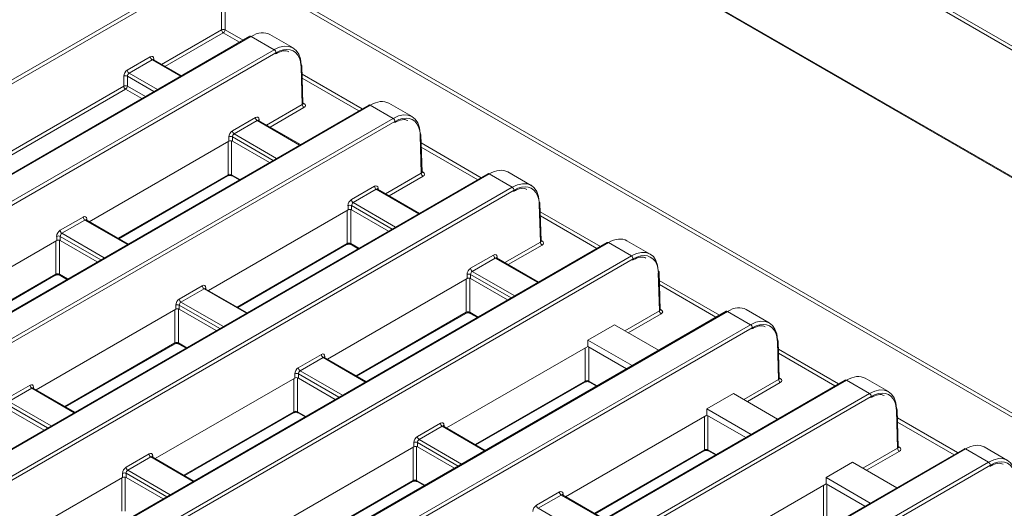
# Model space of a CAD drawing. Header units: millimetres. Extents: x 0 to 1118, y 0 to 864.
# Tile 174 of 248: x 826 to 846, y 279 to 289. Entities that reach past the tile are written whole.
import ezdxf

# ---------------------------------------------------------------- set-up
doc = ezdxf.new("R2010")
doc.units = ezdxf.units.MM

msp = doc.modelspace()

# ---------------------------------------------------------------- linework, layer by layer
at = {"color": 7, "linetype": 'Continuous', "lineweight": 15}
for p, q in [((874.793, 269.025), (838.611, 289.912)), ((874.818, 269.028), (838.636, 289.915)), ((806.423, 275.996), (830.421, 289.85)), ((830.456, 289.789), (806.458, 275.935)), ((830.456, 288.448), (830.456, 289.789)), ((874.649, 264.318), (830.527, 289.789)), ((830.527, 289.789), (830.527, 288.448)), ((830.562, 289.85), (874.684, 264.378)), ((844.663, 288.971), (856.914, 281.899)), ((844.81, 288.964), (856.905, 281.982)), ((831.023, 288.318), (809.056, 275.636)), ((831.048, 288.315), (809.081, 275.634)), ((831.509, 288.049), (831.048, 288.315)), ((831.886, 288.085), (831.42, 288.354)), ((809.542, 275.368), (831.509, 288.049)), ((831.544, 287.989), (809.577, 275.307)), ((828.57, 287.64), (829.03, 287.906)), ((829.066, 287.845), (828.605, 287.579)), ((829.091, 287.847), (829.087, 287.852)), ((829.65, 287.525), (829.091, 287.847)), ((832.07, 286.951), (832.047, 287.708)), ((832.085, 286.972), (832.062, 287.729)), ((828.5, 287.319), (828.5, 287.518)), ((828.571, 287.518), (828.571, 287.319)), ((833.406, 286.942), (811.439, 274.261)), ((833.431, 286.939), (811.464, 274.258)), ((833.892, 286.673), (833.431, 286.939)), ((834.269, 286.709), (833.803, 286.978)), ((811.925, 273.992), (833.892, 286.673)), ((833.927, 286.613), (811.96, 273.932)), ((830.673, 286.425), (831.134, 286.691)), ((831.169, 286.631), (830.709, 286.365)), ((831.195, 286.633), (831.19, 286.637)), ((832.033, 286.149), (831.195, 286.633)), ((834.453, 285.576), (834.43, 286.332)), ((834.468, 285.596), (834.445, 286.353)), ((827.81, 284.607), (830.604, 286.22)), ((830.604, 286.22), (830.604, 286.303)), ((830.674, 286.303), (830.674, 286.22)), ((830.674, 286.22), (831.414, 285.792)), ((835.789, 285.566), (813.822, 272.885)), ((835.814, 285.564), (813.847, 272.883)), ((828.399, 284.267), (830.576, 285.524)), ((830.668, 285.524), (830.809, 285.443)), ((836.275, 285.298), (835.814, 285.564)), ((836.652, 285.333), (836.186, 285.602)), ((814.308, 272.617), (836.275, 285.298)), ((836.31, 285.237), (814.343, 272.556)), ((833.056, 285.049), (833.517, 285.316)), ((833.552, 285.255), (833.092, 284.989)), ((833.578, 285.257), (833.573, 285.262)), ((834.416, 284.774), (833.578, 285.257)), ((832.987, 284.844), (832.987, 284.928)), ((833.057, 284.928), (833.057, 284.844)), ((836.836, 284.2), (836.813, 284.956)), ((836.851, 284.221), (836.828, 284.978)), ((830.193, 283.231), (832.987, 284.844)), ((833.057, 284.844), (833.797, 284.417)), ((827.226, 284.435), (827.687, 284.701)), ((827.722, 284.641), (827.261, 284.375)), ((827.748, 284.643), (827.743, 284.647)), ((828.585, 284.159), (827.748, 284.643)), ((838.172, 284.191), (816.205, 271.509)), ((838.197, 284.188), (816.23, 271.507)), ((824.363, 282.617), (827.157, 284.23)), ((827.157, 284.23), (827.157, 284.313)), ((827.227, 284.313), (827.227, 284.23)), ((827.227, 284.23), (827.967, 283.802)), ((830.782, 282.891), (832.959, 284.148)), ((833.051, 284.148), (833.192, 284.067)), ((838.658, 283.922), (838.197, 284.188)), ((839.035, 283.958), (838.569, 284.227)), ((816.691, 271.241), (838.658, 283.922)), ((838.693, 283.862), (816.726, 271.18)), ((835.439, 283.674), (835.9, 283.94)), ((835.935, 283.879), (835.474, 283.613)), ((835.961, 283.882), (835.956, 283.886)), ((836.799, 283.398), (835.961, 283.882)), ((835.37, 283.468), (835.37, 283.552)), ((835.44, 283.552), (835.44, 283.468)), ((839.219, 282.824), (839.196, 283.581)), ((839.234, 282.845), (839.211, 283.602)), ((824.952, 282.277), (827.129, 283.534)), ((827.221, 283.534), (827.362, 283.453)), ((832.576, 281.856), (835.37, 283.468)), ((835.44, 283.468), (836.18, 283.041)), ((829.609, 283.059), (830.07, 283.326)), ((830.105, 283.265), (829.644, 282.999)), ((830.131, 283.267), (830.126, 283.272)), ((830.968, 282.784), (830.131, 283.267)), ((840.555, 282.815), (818.588, 270.134)), ((840.58, 282.813), (818.613, 270.131)), ((826.746, 281.241), (829.54, 282.854)), ((829.54, 282.854), (829.54, 282.938)), ((829.61, 282.938), (829.61, 282.854)), ((829.61, 282.854), (830.35, 282.427)), ((833.165, 281.516), (835.342, 282.773)), ((835.434, 282.773), (835.575, 282.691)), ((841.04, 282.546), (840.58, 282.813)), ((841.418, 282.582), (840.952, 282.851)), ((819.074, 269.865), (841.04, 282.546)), ((841.076, 282.486), (819.109, 269.805)), ((837.788, 282.238), (838.318, 282.544)), ((839.202, 282.034), (838.318, 282.544)), ((837.788, 282.238), (837.788, 282.113)), ((837.788, 282.238), (838.671, 281.728)), ((841.602, 281.449), (841.579, 282.205)), ((841.617, 281.469), (841.594, 282.226)), ((827.335, 280.901), (829.512, 282.158)), ((829.604, 282.158), (829.745, 282.077)), ((834.959, 280.48), (837.788, 282.113)), ((837.788, 282.113), (838.563, 281.665)), ((831.992, 281.684), (832.453, 281.95)), ((832.488, 281.889), (832.027, 281.623)), ((832.514, 281.892), (832.509, 281.896)), ((833.351, 281.408), (832.514, 281.892)), ((842.938, 281.439), (820.971, 268.758)), ((842.963, 281.437), (820.996, 268.756)), ((829.129, 279.866), (831.922, 281.478)), ((831.922, 281.478), (831.922, 281.562)), ((831.993, 281.562), (831.993, 281.478)), ((831.993, 281.478), (832.733, 281.051)), ((835.548, 280.14), (837.725, 281.397)), ((837.817, 281.397), (837.958, 281.316)), ((843.423, 281.171), (842.963, 281.437)), ((843.801, 281.207), (843.335, 281.475)), ((826.162, 281.069), (826.623, 281.336)), ((826.658, 281.275), (826.197, 281.009)), ((826.684, 281.277), (826.679, 281.282)), ((827.521, 280.794), (826.683, 281.277)), ((821.456, 268.49), (843.423, 281.171)), ((843.459, 281.11), (821.492, 268.429)), ((840.171, 280.862), (840.701, 281.168)), ((841.585, 280.658), (840.701, 281.168)), ((826.163, 280.864), (826.903, 280.437)), ((840.171, 280.862), (840.171, 280.737)), ((840.171, 280.862), (841.054, 280.352)), ((843.985, 280.073), (843.962, 280.83)), ((844, 280.094), (843.977, 280.851)), ((829.718, 279.526), (831.895, 280.783)), ((831.987, 280.783), (832.127, 280.701)), ((837.342, 279.104), (840.171, 280.737)), ((840.171, 280.737), (840.946, 280.29)), ((834.375, 280.308), (834.836, 280.574)), ((834.871, 280.514), (834.41, 280.248)), ((834.897, 280.516), (834.892, 280.52)), ((835.734, 280.032), (834.896, 280.516)), ((845.321, 280.064), (823.354, 267.382)), ((845.346, 280.061), (823.379, 267.38)), ((831.512, 278.49), (834.305, 280.103)), ((834.305, 280.103), (834.305, 280.186)), ((834.376, 280.186), (834.376, 280.103)), ((834.376, 280.103), (835.116, 279.675)), ((837.931, 278.764), (840.108, 280.021)), ((840.2, 280.021), (840.341, 279.94)), ((845.806, 279.795), (845.346, 280.061)), ((846.184, 279.831), (845.718, 280.1)), ((828.545, 279.694), (829.006, 279.96)), ((829.041, 279.899), (828.58, 279.633)), ((829.067, 279.902), (829.062, 279.906)), ((829.904, 279.418), (829.066, 279.902)), ((823.839, 267.114), (845.806, 279.795)), ((845.842, 279.735), (823.875, 267.053)), ((842.554, 279.486), (843.084, 279.793)), ((843.967, 279.283), (843.084, 279.793)), ((825.682, 277.876), (828.475, 279.488)), ((828.475, 279.488), (828.475, 279.572)), ((828.546, 279.572), (828.546, 279.488)), ((828.546, 279.488), (829.286, 279.061)), ((842.554, 279.486), (842.554, 279.362)), ((842.554, 279.486), (843.437, 278.976)), ((832.101, 278.15), (834.278, 279.407)), ((834.369, 279.407), (834.51, 279.326)), ((839.725, 277.729), (842.554, 279.362)), ((842.554, 279.362), (843.329, 278.914)), ((836.758, 278.933), (837.219, 279.199)), ((837.254, 279.138), (836.793, 278.872)), ((837.28, 279.14), (837.275, 279.145)), ((838.117, 278.657), (837.279, 279.14))]:
    msp.add_line(p, q, dxfattribs=at)
at = {"color": 9, "linetype": 'Continuous', "lineweight": 15}
for p, q in [((829.253, 287.754), (830.456, 288.448)), ((830.491, 288.388), (829.323, 287.713)), ((830.818, 288.199), (830.491, 288.388)), ((830.527, 288.448), (830.888, 288.24)), ((829.635, 287.516), (829.066, 287.845)), ((829.102, 287.865), (829.103, 287.84)), ((829.104, 287.21), (828.571, 287.518)), ((828.605, 287.579), (829.174, 287.25)), ((832.067, 287.559), (833.271, 286.864)), ((825.806, 285.764), (828.5, 287.319)), ((828.571, 287.319), (828.932, 287.111)), ((833.201, 286.824), (832.07, 287.476)), ((828.535, 287.258), (825.876, 285.723)), ((828.862, 287.07), (828.535, 287.258)), ((831.357, 286.539), (832.07, 286.951)), ((832.085, 286.985), (832.106, 286.972)), ((832.106, 286.891), (831.427, 286.499)), ((832.018, 286.141), (831.169, 286.631)), ((831.206, 286.651), (831.207, 286.626)), ((830.709, 286.365), (831.557, 285.875)), ((830.587, 285.546), (830.587, 286.21)), ((830.657, 286.226), (830.657, 285.546)), ((831.487, 285.834), (830.674, 286.303)), ((834.45, 286.183), (835.654, 285.488)), ((835.584, 285.448), (834.453, 286.101)), ((828.385, 284.275), (830.587, 285.546)), ((830.657, 285.546), (830.823, 285.451)), ((833.74, 285.164), (834.453, 285.576)), ((834.468, 285.609), (834.489, 285.597)), ((834.489, 285.515), (833.81, 285.123)), ((834.401, 284.765), (833.552, 285.255)), ((833.589, 285.275), (833.59, 285.25)), ((833.87, 284.459), (833.057, 284.928)), ((833.092, 284.989), (833.94, 284.499)), ((832.97, 284.171), (832.97, 284.834)), ((833.04, 284.85), (833.04, 284.171)), ((836.833, 284.807), (838.037, 284.113)), ((828.571, 284.151), (827.722, 284.641)), ((827.759, 284.661), (827.76, 284.636)), ((837.967, 284.072), (836.836, 284.725)), ((827.261, 284.375), (828.11, 283.885)), ((827.14, 283.556), (827.14, 284.22)), ((827.21, 284.236), (827.21, 283.556)), ((828.04, 283.844), (827.227, 284.313)), ((830.768, 282.899), (832.97, 284.171)), ((833.04, 284.171), (833.206, 284.075)), ((836.123, 283.788), (836.836, 284.2)), ((836.872, 284.139), (836.193, 283.748)), ((836.85, 284.233), (836.872, 284.221)), ((836.784, 283.389), (835.935, 283.879)), ((835.972, 283.9), (835.973, 283.875)), ((824.938, 282.285), (827.14, 283.556)), ((827.21, 283.556), (827.376, 283.461)), ((836.253, 283.083), (835.44, 283.552)), ((835.474, 283.613), (836.323, 283.123)), ((835.353, 282.795), (835.353, 283.458)), ((835.423, 283.475), (835.423, 282.795)), ((839.216, 283.432), (840.42, 282.737)), ((830.954, 282.775), (830.105, 283.265)), ((830.142, 283.285), (830.143, 283.26)), ((840.349, 282.697), (839.219, 283.349)), ((829.644, 282.999), (830.493, 282.509)), ((829.523, 282.181), (829.523, 282.844)), ((829.593, 282.86), (829.593, 282.181)), ((830.423, 282.469), (829.61, 282.938)), ((833.151, 281.524), (835.353, 282.795)), ((835.423, 282.795), (835.589, 282.699)), ((838.526, 282.424), (839.219, 282.824)), ((839.255, 282.764), (838.596, 282.384)), ((839.233, 282.858), (839.255, 282.845)), ((827.321, 280.909), (829.523, 282.181)), ((829.593, 282.181), (829.759, 282.085)), ((837.736, 281.419), (837.736, 282.083)), ((837.806, 282.102), (837.806, 281.419)), ((841.599, 282.056), (842.803, 281.361)), ((842.732, 281.321), (841.601, 281.974)), ((833.337, 281.399), (832.488, 281.889)), ((832.525, 281.91), (832.525, 281.885)), ((832.027, 281.623), (832.876, 281.133)), ((831.905, 280.805), (831.905, 281.468)), ((831.976, 281.485), (831.976, 280.805)), ((832.806, 281.093), (831.993, 281.562)), ((835.534, 280.148), (837.736, 281.419)), ((837.806, 281.419), (837.972, 281.324)), ((840.909, 281.048), (841.602, 281.449)), ((841.637, 281.388), (840.979, 281.008)), ((841.616, 281.482), (841.637, 281.47)), ((827.507, 280.785), (826.658, 281.275)), ((826.695, 281.295), (826.695, 281.27)), ((826.197, 281.009), (827.046, 280.519)), ((826.976, 280.479), (826.163, 280.948)), ((829.704, 279.534), (831.905, 280.805)), ((831.976, 280.805), (832.142, 280.71)), ((840.119, 280.044), (840.119, 280.707)), ((840.189, 280.727), (840.189, 280.044)), ((843.982, 280.681), (845.185, 279.986)), ((845.115, 279.945), (843.984, 280.598)), ((835.72, 280.024), (834.871, 280.514)), ((834.908, 280.534), (834.908, 280.509)), ((834.41, 280.248), (835.259, 279.758)), ((834.288, 279.429), (834.288, 280.093)), ((834.359, 280.109), (834.359, 279.429)), ((835.189, 279.717), (834.376, 280.186)), ((837.917, 278.772), (840.119, 280.044)), ((840.189, 280.044), (840.355, 279.948)), ((843.292, 279.673), (843.985, 280.073)), ((844.02, 280.012), (843.362, 279.632)), ((843.999, 280.106), (844.02, 280.094)), ((829.89, 279.409), (829.041, 279.899)), ((829.078, 279.92), (829.078, 279.895)), ((828.58, 279.633), (829.429, 279.143)), ((828.458, 278.815), (828.458, 279.478)), ((828.529, 279.495), (828.529, 278.815)), ((829.359, 279.103), (828.546, 279.572)), ((832.086, 278.158), (834.288, 279.429)), ((834.359, 279.429), (834.524, 279.334)), ((842.501, 278.668), (842.501, 279.332)), ((842.572, 279.351), (842.572, 278.668)), ((838.103, 278.648), (837.254, 279.138)), ((837.291, 279.158), (837.291, 279.133)), ((836.793, 278.872), (837.642, 278.382))]:
    msp.add_line(p, q, dxfattribs=at)
at = {"color": 7, "linetype": 'Continuous', "lineweight": 15}
for centre, radius, start, end in [((830.491, 288.377), 0.0793, 63.5221, 116.4742), ((830.533, 288.452), 0.077, 183.2326, 237.3431), ((830.45, 288.452), 0.077, 302.6592, 356.7689), ((831.033, 288.295), 0.0247, 53.7168, 114.9667), ((829.107, 287.91), 0.077, 183.2293, 237.3464), ((831.467, 287.984), 0.077, 3.2233, 57.3524), ((832.038, 287.726), 0.0247, 7.0151, 66.4192), ((828.535, 287.447), 0.0793, 63.5299, 116.4713), ((828.646, 287.644), 0.077, 183.2293, 237.3464), ((828.535, 287.248), 0.0793, 63.5217, 116.4796), ((828.577, 287.323), 0.077, 183.2326, 237.3431), ((828.494, 287.323), 0.077, 302.6562, 356.7669), ((832.147, 286.956), 0.077, 183.2311, 237.3446), ((833.416, 286.92), 0.0247, 53.7168, 114.9667), ((831.211, 286.696), 0.077, 183.2293, 237.3464), ((833.85, 286.609), 0.077, 3.2233, 57.3524), ((830.639, 286.232), 0.0793, 63.5299, 116.4713), ((830.75, 286.429), 0.077, 183.2293, 237.3464), ((834.421, 286.35), 0.0247, 7.0151, 66.4192), ((834.53, 285.58), 0.077, 183.2311, 237.3446), ((835.799, 285.544), 0.0247, 53.7168, 114.9667), ((833.594, 285.32), 0.077, 183.2293, 237.3464), ((836.233, 285.233), 0.077, 3.2233, 57.3524), ((833.022, 284.857), 0.0793, 63.5299, 116.4713), ((833.133, 285.054), 0.077, 183.2293, 237.3464), ((836.803, 284.975), 0.0247, 7.0151, 66.4192), ((827.764, 284.706), 0.077, 183.2293, 237.3464), ((827.303, 284.439), 0.077, 183.2293, 237.3464), ((827.192, 284.242), 0.0793, 63.5217, 116.4796), ((836.913, 284.204), 0.077, 183.2311, 237.3446), ((838.182, 284.168), 0.0247, 53.7168, 114.9667), ((835.977, 283.944), 0.077, 183.2293, 237.3464), ((838.616, 283.857), 0.077, 3.2233, 57.3524), ((835.405, 283.481), 0.0793, 63.5299, 116.4713), ((835.516, 283.678), 0.077, 183.2293, 237.3464), ((839.186, 283.599), 0.0247, 7.0151, 66.4192), ((830.147, 283.33), 0.077, 183.2293, 237.3464), ((829.686, 283.064), 0.077, 183.2293, 237.3464), ((829.575, 282.867), 0.0793, 63.5217, 116.4796), ((839.296, 282.829), 0.077, 183.2311, 237.3446), ((840.565, 282.793), 0.0247, 53.7165, 114.967), ((840.999, 282.482), 0.077, 3.2229, 57.3527), ((841.569, 282.223), 0.0247, 7.0132, 66.4197), ((832.53, 281.954), 0.077, 183.2293, 237.3464), ((832.069, 281.688), 0.077, 183.2293, 237.3464), ((831.958, 281.491), 0.0793, 63.5217, 116.4796), ((841.679, 281.453), 0.077, 183.2329, 237.3433), ((842.948, 281.417), 0.0247, 53.7178, 114.9671), ((826.7, 281.34), 0.077, 183.2293, 237.3464), ((843.382, 281.106), 0.077, 3.2229, 57.3527), ((843.952, 280.848), 0.0247, 7.0132, 66.4197), ((834.913, 280.579), 0.077, 183.2293, 237.3464), ((834.452, 280.313), 0.077, 183.2293, 237.3464), ((834.341, 280.115), 0.0793, 63.5217, 116.4796), ((844.062, 280.077), 0.077, 183.2329, 237.3433), ((845.331, 280.041), 0.0247, 53.7171, 114.9679), ((829.083, 279.964), 0.077, 183.2293, 237.3464), ((828.622, 279.698), 0.077, 183.2293, 237.3464), ((845.765, 279.73), 0.077, 3.2229, 57.3534), ((828.511, 279.501), 0.0793, 63.524, 116.4772), ((837.296, 279.203), 0.077, 183.2289, 237.3467), ((836.835, 278.937), 0.077, 183.2289, 237.3467)]:
    msp.add_arc(centre, radius, start, end, dxfattribs=at)
at = {"color": 9, "linetype": 'Continuous', "lineweight": 15}
for centre, radius, start, end in [((829.115, 287.841), 0.0279, 116.4976, 161.6963), ((832.037, 287.731), 0.025, 294.4512, 356.3578), ((832.09, 286.995), 0.0274, 259.4838, 304.2519), ((831.218, 286.626), 0.0279, 116.4976, 161.6963), ((834.42, 286.355), 0.025, 294.4512, 356.3578), ((830.562, 285.544), 0.0248, 305.3661, 4.6034), ((830.682, 285.544), 0.0248, 175.378, 234.6525), ((834.473, 285.619), 0.0274, 259.4838, 304.2519), ((833.601, 285.25), 0.0279, 116.4976, 161.6963), ((836.803, 284.979), 0.025, 294.4575, 356.3516), ((827.771, 284.636), 0.0278, 116.464, 161.5964), ((832.945, 284.169), 0.0248, 305.3661, 4.6034), ((833.065, 284.169), 0.0248, 175.378, 234.6525), ((836.856, 284.244), 0.0274, 259.4838, 304.2519), ((835.984, 283.875), 0.0279, 116.4976, 161.6963), ((827.115, 283.554), 0.0248, 305.3661, 4.6034), ((827.235, 283.554), 0.0248, 175.4029, 234.6277), ((839.186, 283.604), 0.025, 294.4575, 356.3516), ((830.154, 283.26), 0.0278, 116.464, 161.5964), ((835.328, 282.793), 0.0248, 305.3661, 4.6034), ((835.448, 282.793), 0.0248, 175.378, 234.6525), ((839.239, 282.868), 0.0274, 259.4838, 304.2519), ((829.498, 282.179), 0.0248, 305.3661, 4.6034), ((829.618, 282.179), 0.0248, 175.4029, 234.6277), ((841.569, 282.228), 0.025, 294.449, 356.36), ((832.537, 281.885), 0.0278, 116.464, 161.5964), ((837.711, 281.417), 0.0248, 305.3661, 4.6034), ((837.831, 281.417), 0.0248, 175.378, 234.6525), ((841.622, 281.492), 0.0274, 259.4838, 304.2519), ((826.707, 281.27), 0.0279, 116.5327, 161.5277), ((831.881, 280.803), 0.0248, 305.3661, 4.6034), ((832.001, 280.803), 0.0248, 175.4029, 234.6277), ((843.952, 280.852), 0.025, 294.449, 356.36), ((834.92, 280.509), 0.0278, 116.464, 161.5964), ((840.094, 280.042), 0.0248, 305.3642, 4.6088), ((840.214, 280.042), 0.0248, 175.378, 234.6525), ((844.005, 280.117), 0.0274, 259.4838, 304.2519), ((829.09, 279.895), 0.0279, 116.5327, 161.5277), ((834.264, 279.427), 0.0248, 305.3661, 4.6034), ((834.384, 279.427), 0.0248, 175.4029, 234.6277), ((837.303, 279.134), 0.0278, 116.4556, 161.6088)]:
    msp.add_arc(centre, radius, start, end, dxfattribs=at)
at = {"color": 7, "linetype": 'Continuous', "lineweight": 15}
for centre, major_axis, ratio, start_param, end_param in [((831.039, 287.708), (0.384, 0.644), 0.567903, 0.007885, 0.793202), ((831.517, 287.432), (0.366, 0.655), 0.586707, 5.506743, 7.060086), ((831.553, 287.412), (0.341, 0.612), 0.587367, 5.842018, 7.059464), ((829.032, 287.823), (0.0487, 0.0874), 0.587367, 5.506121, 7.059464), ((828.571, 287.557), (0.0487, 0.0874), 0.587367, 0.776279, 2.329622), ((828.606, 287.537), (0.0236, 0.0441), 0.597158, 0.766605, 2.319948), ((832.035, 286.932), (0.1, 0), 0.577112, 5.497939, 7.068431), ((833.422, 286.332), (0.384, 0.644), 0.567903, 0.007885, 0.793202), ((831.135, 286.609), (0.0487, 0.0874), 0.587367, 5.506121, 7.059464), ((833.9, 286.056), (0.366, 0.655), 0.586707, 5.506743, 7.060086), ((833.936, 286.036), (0.341, 0.612), 0.587367, 5.842018, 7.059464), ((830.674, 286.343), (0.0487, 0.0874), 0.587367, 0.776279, 2.329622), ((830.71, 286.323), (0.0236, 0.0441), 0.597158, 0.766605, 2.319948), ((830.639, 286.199), (0.05, 0), 0.577464, 0.78555, 2.356042), ((830.622, 285.527), (0.05, 0), 0.557665, 0.78555, 2.356042), ((834.418, 285.556), (0.1, 0), 0.577112, 5.497939, 7.068431), ((835.805, 284.956), (0.384, 0.644), 0.567903, 0.007885, 0.793202), ((833.518, 285.233), (0.0487, 0.0874), 0.587367, 5.506121, 7.059464), ((836.283, 284.68), (0.366, 0.655), 0.586707, 5.506743, 7.060086), ((836.319, 284.661), (0.341, 0.612), 0.587367, 5.842018, 7.059464), ((833.057, 284.967), (0.0487, 0.0874), 0.587367, 0.776279, 2.329622), ((833.093, 284.947), (0.0236, 0.0441), 0.597158, 0.766605, 2.319948), ((833.022, 284.824), (0.05, 0), 0.577464, 0.78555, 2.356042), ((827.688, 284.619), (0.0487, 0.0874), 0.587367, 5.506121, 7.059464), ((827.227, 284.353), (0.0487, 0.0874), 0.587367, 0.776279, 2.329622), ((827.263, 284.333), (0.0236, 0.0441), 0.597158, 0.766605, 2.319948), ((827.192, 284.209), (0.05, 0), 0.577464, 0.78555, 2.356042), ((833.005, 284.151), (0.05, 0), 0.557665, 0.78555, 2.356042), ((836.801, 284.18), (0.1, 0), 0.577112, 5.497939, 7.068431), ((838.188, 283.581), (0.384, 0.644), 0.567903, 0.007885, 0.793202), ((835.901, 283.857), (0.0487, 0.0874), 0.587367, 5.506121, 7.059464), ((838.666, 283.305), (0.366, 0.655), 0.586707, 5.506743, 7.060086), ((838.702, 283.285), (0.341, 0.612), 0.587367, 5.842018, 7.059464), ((827.175, 283.537), (0.05, 0), 0.557665, 0.78555, 2.356042), ((835.44, 283.591), (0.0487, 0.0874), 0.587367, 0.776279, 2.329622), ((835.476, 283.572), (0.0236, 0.0441), 0.597158, 0.766605, 2.319948), ((835.405, 283.448), (0.05, 0), 0.577464, 0.78555, 2.356042), ((830.071, 283.243), (0.0487, 0.0874), 0.587367, 5.506121, 7.059464), ((829.61, 282.977), (0.0487, 0.0874), 0.587367, 0.776279, 2.329622), ((829.646, 282.957), (0.0236, 0.0441), 0.597158, 0.766605, 2.319948), ((829.575, 282.834), (0.05, 0), 0.577464, 0.78555, 2.356042), ((835.388, 282.775), (0.05, 0), 0.557665, 0.78555, 2.356042), ((839.184, 282.805), (0.1, 0), 0.577112, 5.497939, 7.068431), ((840.571, 282.205), (0.384, 0.644), 0.567903, 0.007885, 0.793202), ((841.049, 281.929), (0.366, 0.655), 0.586707, 5.506743, 7.060086), ((841.084, 281.909), (0.341, 0.612), 0.587367, 5.842018, 7.059464), ((829.558, 282.161), (0.05, 0), 0.557665, 0.78555, 2.356042), ((832.454, 281.868), (0.0487, 0.0874), 0.587367, 5.506121, 7.059464), ((831.993, 281.601), (0.0487, 0.0874), 0.587367, 0.776279, 2.329622), ((832.029, 281.582), (0.0236, 0.0441), 0.597158, 0.766605, 2.319948), ((831.958, 281.458), (0.05, 0), 0.577464, 0.78555, 2.356042), ((837.771, 281.4), (0.05, 0), 0.557665, 0.78555, 2.356042), ((841.567, 281.429), (0.1, 0), 0.577112, 5.497939, 7.068431), ((842.954, 280.829), (0.384, 0.644), 0.567903, 0.007885, 0.793202), ((826.624, 281.253), (0.0487, 0.0874), 0.587367, 5.506121, 7.059464), ((843.432, 280.553), (0.366, 0.655), 0.586707, 5.506743, 7.060086), ((843.467, 280.534), (0.341, 0.612), 0.587367, 5.842018, 7.059464), ((831.941, 280.785), (0.05, 0), 0.557665, 0.78555, 2.356042), ((834.837, 280.492), (0.0487, 0.0874), 0.587367, 5.506121, 7.059464), ((834.376, 280.226), (0.0487, 0.0874), 0.587367, 0.776279, 2.329622), ((834.411, 280.206), (0.0236, 0.0441), 0.597158, 0.766605, 2.319948), ((834.341, 280.082), (0.05, 0), 0.577464, 0.78555, 2.356042), ((840.154, 280.024), (0.05, 0), 0.557665, 0.78555, 2.356042), ((843.95, 280.053), (0.1, 0), 0.577112, 5.497939, 7.068431), ((845.337, 279.454), (0.384, 0.644), 0.567903, 0.007885, 0.793202), ((829.007, 279.878), (0.0487, 0.0874), 0.587367, 5.506121, 7.059464), ((845.815, 279.178), (0.366, 0.655), 0.586707, 5.506743, 7.060086), ((845.85, 279.158), (0.341, 0.612), 0.587367, 5.842018, 7.059464), ((828.546, 279.611), (0.0487, 0.0874), 0.587367, 0.776279, 2.329622), ((828.581, 279.592), (0.0236, 0.0441), 0.597158, 0.766605, 2.319948), ((828.511, 279.468), (0.05, 0), 0.577464, 0.78555, 2.356042), ((834.324, 279.41), (0.05, 0), 0.557665, 0.78555, 2.356042), ((837.22, 279.116), (0.0487, 0.0874), 0.587367, 5.506121, 7.059464), ((836.759, 278.85), (0.0487, 0.0874), 0.587367, 0.776279, 2.329622)]:
    msp.add_ellipse(centre, major_axis=major_axis, ratio=ratio, start_param=start_param, end_param=end_param, dxfattribs=at)
at = {"color": 9, "linetype": 'Continuous', "lineweight": 15}
for centre, major_axis, ratio, start_param, end_param in [((829.067, 287.804), (0.0236, 0.0441), 0.597158, 6.264473, 7.04979), ((831.553, 287.412), (0.341, 0.612), 0.587367, 5.506121, 5.842018), ((832.035, 286.972), (0.05, -0.0015), 0.576411, 5.515321, 6.318012), ((831.171, 286.589), (0.0236, 0.0441), 0.597158, 6.264473, 7.04979), ((833.936, 286.036), (0.341, 0.612), 0.587367, 5.506121, 5.842018), ((834.418, 285.597), (0.05, -0.0015), 0.576411, 5.515321, 6.318012), ((833.554, 285.213), (0.0236, 0.0441), 0.597158, 6.264473, 7.04979), ((836.319, 284.661), (0.341, 0.612), 0.587367, 5.506121, 5.842018), ((827.723, 284.599), (0.0236, 0.0441), 0.597158, 6.264473, 7.04979), ((836.801, 284.221), (0.05, -0.0015), 0.576411, 5.515321, 6.318012), ((835.937, 283.838), (0.0236, 0.0441), 0.597158, 6.264473, 7.04979), ((838.702, 283.285), (0.341, 0.612), 0.587367, 5.506121, 5.842018), ((830.106, 283.223), (0.0236, 0.0441), 0.597158, 6.264473, 7.04979), ((839.184, 282.845), (0.05, -0.0015), 0.576411, 5.515321, 6.318012), ((841.084, 281.909), (0.341, 0.612), 0.587367, 5.506121, 5.842018), ((832.489, 281.848), (0.0236, 0.0441), 0.597158, 6.264473, 7.04979), ((841.567, 281.47), (0.05, -0.0015), 0.576411, 5.515321, 6.318012), ((826.659, 281.233), (0.0236, 0.0441), 0.597158, 6.264473, 7.04979), ((843.467, 280.534), (0.341, 0.612), 0.587367, 5.506121, 5.842018), ((834.872, 280.472), (0.0236, 0.0441), 0.597158, 6.264473, 7.04979), ((843.95, 280.094), (0.05, -0.0015), 0.576411, 5.515321, 6.318012), ((829.042, 279.858), (0.0236, 0.0441), 0.597158, 6.264473, 7.04979), ((837.255, 279.097), (0.0236, 0.0441), 0.597158, 6.264473, 7.04979)]:
    msp.add_ellipse(centre, major_axis=major_axis, ratio=ratio, start_param=start_param, end_param=end_param, dxfattribs=at)
at = {"color": 7, "linetype": 'Continuous', "lineweight": 15}
for points, knots in [([(831.534, 287.965), (831.56, 287.978), (831.637, 288.017), (831.734, 288.037), (831.784, 288.013), (831.8, 288.006)], [0, 0, 0, 0, 0.259346, 0.759457, 1, 1, 1, 1]), ([(832.086, 286.966), (832.086, 286.966), (832.087, 286.965), (832.085, 286.97), (832.085, 286.971), (832.085, 286.972)], [0, 0, 0, 0, 0.23487, 0.918407, 1, 1, 1, 1]), ([(833.917, 286.589), (833.943, 286.603), (834.02, 286.642), (834.117, 286.661), (834.167, 286.638), (834.183, 286.63)], [0, 0, 0, 0, 0.259346, 0.759457, 1, 1, 1, 1]), ([(830.576, 285.524), (830.58, 285.526), (830.587, 285.529), (830.603, 285.533), (830.623, 285.535), (830.642, 285.533), (830.658, 285.529), (830.665, 285.526), (830.668, 285.524)], [0, 0, 0, 0, 0.1616012, 0.3255239, 0.5046864, 0.6922991, 0.8590736, 1, 1, 1, 1]), ([(834.469, 285.59), (834.469, 285.59), (834.47, 285.59), (834.468, 285.594), (834.468, 285.596), (834.468, 285.596)], [0, 0, 0, 0, 0.23487, 0.918407, 1, 1, 1, 1]), ([(836.3, 285.214), (836.326, 285.227), (836.402, 285.266), (836.5, 285.285), (836.549, 285.262), (836.566, 285.254)], [0, 0, 0, 0, 0.259346, 0.759457, 1, 1, 1, 1]), ([(832.959, 284.148), (832.963, 284.15), (832.97, 284.154), (832.986, 284.158), (833.006, 284.159), (833.025, 284.157), (833.041, 284.153), (833.048, 284.15), (833.051, 284.148)], [0, 0, 0, 0, 0.1616012, 0.3255239, 0.5046864, 0.6922991, 0.8590736, 1, 1, 1, 1]), ([(836.852, 284.215), (836.852, 284.214), (836.853, 284.214), (836.851, 284.218), (836.851, 284.22), (836.851, 284.22)], [0, 0, 0, 0, 0.234869, 0.918378, 1, 1, 1, 1]), ([(838.683, 283.838), (838.709, 283.851), (838.785, 283.89), (838.883, 283.91), (838.932, 283.886), (838.949, 283.879)], [0, 0, 0, 0, 0.259346, 0.759457, 1, 1, 1, 1]), ([(827.129, 283.534), (827.133, 283.536), (827.14, 283.539), (827.156, 283.543), (827.176, 283.545), (827.195, 283.543), (827.211, 283.539), (827.218, 283.536), (827.221, 283.534)], [0, 0, 0, 0, 0.161665, 0.325519, 0.504734, 0.692305, 0.859076, 1, 1, 1, 1]), ([(835.342, 282.773), (835.346, 282.774), (835.353, 282.778), (835.369, 282.782), (835.389, 282.784), (835.408, 282.782), (835.424, 282.778), (835.431, 282.774), (835.434, 282.773)], [0, 0, 0, 0, 0.1616012, 0.3255239, 0.5046864, 0.6922991, 0.8590736, 1, 1, 1, 1]), ([(839.235, 282.839), (839.235, 282.839), (839.236, 282.838), (839.233, 282.843), (839.234, 282.845), (839.234, 282.845)], [0, 0, 0, 0, 0.234869, 0.918378, 1, 1, 1, 1]), ([(841.065, 282.462), (841.092, 282.476), (841.168, 282.515), (841.265, 282.534), (841.315, 282.511), (841.332, 282.503)], [0, 0, 0, 0, 0.259346, 0.759457, 1, 1, 1, 1]), ([(829.512, 282.158), (829.516, 282.16), (829.523, 282.164), (829.539, 282.168), (829.559, 282.169), (829.578, 282.167), (829.594, 282.163), (829.601, 282.16), (829.604, 282.158)], [0, 0, 0, 0, 0.161665, 0.325519, 0.504734, 0.692305, 0.859076, 1, 1, 1, 1]), ([(837.725, 281.397), (837.729, 281.399), (837.736, 281.402), (837.752, 281.406), (837.772, 281.408), (837.791, 281.406), (837.807, 281.402), (837.814, 281.399), (837.817, 281.397)], [0, 0, 0, 0, 0.1616012, 0.3255239, 0.5046864, 0.6922991, 0.8590736, 1, 1, 1, 1]), ([(841.618, 281.463), (841.618, 281.463), (841.619, 281.463), (841.616, 281.467), (841.617, 281.469), (841.617, 281.469)], [0, 0, 0, 0, 0.234866, 0.918393, 1, 1, 1, 1]), ([(843.448, 281.087), (843.475, 281.1), (843.551, 281.139), (843.648, 281.158), (843.698, 281.135), (843.715, 281.127)], [0, 0, 0, 0, 0.259346, 0.759457, 1, 1, 1, 1]), ([(831.895, 280.783), (831.899, 280.784), (831.905, 280.788), (831.922, 280.792), (831.942, 280.794), (831.961, 280.792), (831.977, 280.788), (831.984, 280.784), (831.987, 280.783)], [0, 0, 0, 0, 0.161665, 0.325519, 0.504734, 0.692305, 0.859076, 1, 1, 1, 1]), ([(840.108, 280.021), (840.112, 280.023), (840.119, 280.027), (840.135, 280.031), (840.155, 280.032), (840.174, 280.03), (840.19, 280.026), (840.197, 280.023), (840.2, 280.021)], [0, 0, 0, 0, 0.161601, 0.325522, 0.504684, 0.692309, 0.859075, 1, 1, 1, 1]), ([(844.001, 280.088), (844.001, 280.088), (844.002, 280.087), (843.999, 280.091), (844, 280.093), (844, 280.093)], [0, 0, 0, 0, 0.234866, 0.918393, 1, 1, 1, 1]), ([(845.831, 279.711), (845.858, 279.724), (845.934, 279.764), (846.031, 279.783), (846.081, 279.759), (846.097, 279.752)], [0, 0, 0, 0, 0.259346, 0.759457, 1, 1, 1, 1]), ([(834.278, 279.407), (834.282, 279.409), (834.288, 279.412), (834.305, 279.416), (834.325, 279.418), (834.344, 279.416), (834.36, 279.412), (834.367, 279.409), (834.369, 279.407)], [0, 0, 0, 0, 0.161665, 0.325519, 0.504734, 0.692305, 0.859076, 1, 1, 1, 1])]:
    msp.add_open_spline(points, degree=3, knots=knots, dxfattribs=at)

doc.saveas('drawing.dxf')
